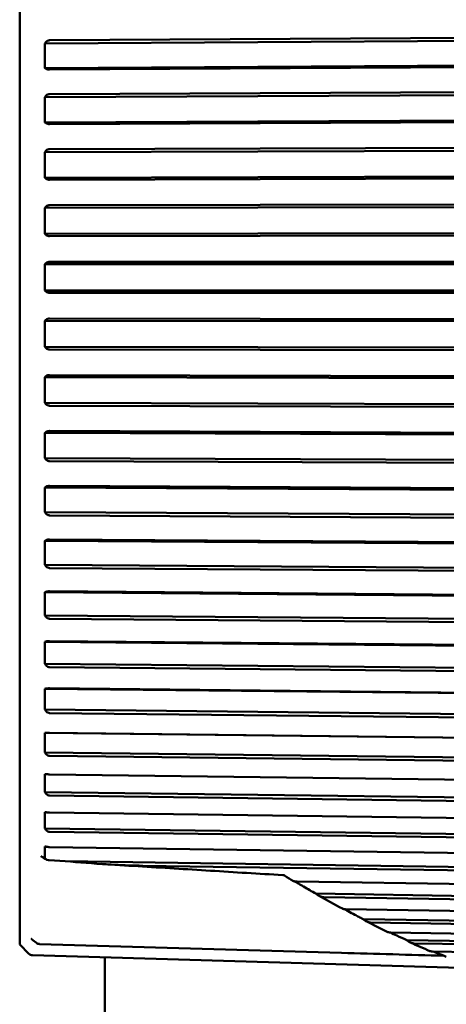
# Model space of a CAD drawing. Header units: millimetres. Extents: x 0 to 4584, y -120 to 1188.
# Tile 43 of 105: x 359 to 367, y 939 to 958. Entities that reach past the tile are written whole.
import ezdxf

# ---------------------------------------------------------------- set-up
doc = ezdxf.new("R2010")
doc.units = ezdxf.units.MM
doc.header["$LTSCALE"] = 2
doc.layers.add('Sichtbar (ISO)', color=7, linetype='Continuous', lineweight=50)

msp = doc.modelspace()

# ---------------------------------------------------------------- linework, layer by layer
at = {"layer": 'Sichtbar (ISO)'}
for p, q in [((359.0493, 940.3141), (359.0493, 965.4986)), ((376.3454, 957.6354), (359.5324, 957.5367)), ((376.3434, 957.6951), (359.6213, 957.5969)), ((359.5523, 957.5614), (359.5324, 957.5367)), ((376.3454, 957.1645), (359.5324, 957.0658)), ((359.5324, 957.0658), (359.5523, 957.0543)), ((359.6213, 957.0381), (376.3434, 957.1362)), ((376.3454, 956.5866), (359.5324, 956.5111)), ((359.5523, 956.5347), (359.5324, 956.5111)), ((376.3434, 956.6438), (359.6213, 956.5686)), ((376.3454, 956.1035), (359.5324, 956.028)), ((359.5324, 956.028), (359.5523, 956.0144)), ((359.6213, 955.9953), (376.3434, 956.0703)), ((376.3434, 955.567), (359.6213, 955.5154)), ((376.3454, 955.5127), (359.5324, 955.4609)), ((359.5523, 955.4832), (359.5324, 955.4609)), ((376.3454, 955.0206), (359.5324, 954.9688)), ((359.6213, 954.9313), (376.3434, 954.9828)), ((359.5324, 954.9688), (359.5523, 954.9533)), ((376.3454, 954.421), (359.5324, 954.3932)), ((359.5523, 954.4142), (359.5324, 954.3932)), ((376.3434, 954.472), (359.6213, 954.4443)), ((376.3454, 953.9233), (359.5324, 953.8955)), ((359.5324, 953.8955), (359.5523, 953.8782)), ((359.6213, 953.8536), (376.3434, 953.8812)), ((359.5523, 953.3348), (359.5324, 953.3154)), ((376.3454, 953.319), (359.5324, 953.3154)), ((376.3434, 953.3663), (359.6213, 953.3627)), ((376.3454, 952.819), (359.5324, 952.8154)), ((359.5324, 952.8154), (359.5523, 952.7965)), ((359.6213, 952.7693), (376.3434, 952.7728)), ((359.5523, 952.2525), (359.5324, 952.2348)), ((376.3454, 952.2141), (359.5324, 952.2348)), ((376.3434, 952.2574), (359.6213, 952.2779)), ((376.3454, 951.7153), (359.5324, 951.736)), ((359.5324, 951.736), (359.5523, 951.7155)), ((359.6213, 951.6861), (376.3434, 951.6654)), ((359.5523, 951.1747), (359.5324, 951.1587)), ((376.3454, 951.114), (359.5324, 951.1587)), ((376.3434, 951.153), (359.6213, 951.1975)), ((376.3454, 950.6198), (359.5324, 950.6646)), ((359.5324, 950.6646), (359.5523, 950.6426)), ((359.6213, 950.6111), (376.3434, 950.5665)), ((359.5523, 950.1087), (359.5324, 950.0946)), ((376.3454, 950.0261), (359.5324, 950.0946)), ((376.3434, 950.0606), (359.6213, 950.1288)), ((376.3454, 949.5399), (359.5324, 949.6085)), ((359.5324, 949.6085), (359.5523, 949.5852)), ((359.6213, 949.5518), (376.3434, 949.4835)), ((359.5523, 949.0619), (359.5324, 949.0497)), ((376.3454, 948.9578), (359.5324, 949.0497)), ((376.3434, 948.9876), (359.6213, 949.079)), ((376.3454, 948.483), (359.5324, 948.5749)), ((359.5324, 948.5749), (359.5523, 948.5505)), ((359.6213, 948.5155), (376.3434, 948.424)), ((359.5523, 948.0412), (359.5324, 948.0312)), ((376.3454, 947.9166), (359.5324, 948.0312)), ((376.3434, 947.9414), (359.6213, 948.0553)), ((376.3454, 947.4563), (359.5324, 947.5709)), ((359.5324, 947.5709), (359.5523, 947.5456)), ((359.6213, 947.5091), (376.3434, 947.395)), ((359.5523, 947.0539), (359.5324, 947.046)), ((376.3454, 946.9094), (359.5324, 947.046)), ((376.3434, 946.9291), (359.6213, 947.0648)), ((376.3454, 946.4668), (359.5324, 946.6034)), ((359.5324, 946.6034), (359.5523, 946.5773)), ((359.6213, 946.5396), (376.3434, 946.4037)), ((359.5523, 946.1064), (359.5324, 946.1007)), ((376.3454, 945.9432), (359.5324, 946.1007)), ((376.3434, 945.9576), (359.6213, 946.1142)), ((376.3454, 945.5213), (359.5324, 945.6789)), ((359.5324, 945.6789), (359.5523, 945.6522)), ((359.6213, 945.6136), (376.3434, 945.4568)), ((359.5523, 945.2055), (359.5324, 945.202)), ((376.3454, 945.0246), (359.5324, 945.202)), ((376.3434, 945.0336), (359.6213, 945.21)), ((376.3454, 944.6263), (359.5324, 944.8037)), ((359.5324, 944.8037), (359.5523, 944.7766)), ((359.6213, 944.7374), (376.3434, 944.5608)), ((359.5523, 944.3571), (359.5324, 944.3559)), ((376.3454, 944.1598), (359.5324, 944.3559)), ((376.3434, 944.1634), (359.6213, 944.3584)), ((376.3454, 943.7878), (359.5324, 943.984)), ((359.5324, 943.984), (359.5523, 943.9566)), ((359.6213, 943.917), (376.3434, 943.7218)), ((359.5523, 943.5672), (359.5324, 943.5682)), ((376.3434, 943.3528), (359.6213, 943.5652)), ((376.3454, 943.0117), (359.5324, 943.2251)), ((359.5324, 943.2251), (359.5523, 943.1977)), ((359.6213, 943.158), (376.3434, 942.9456)), ((359.5523, 942.841), (359.5324, 942.8443)), ((376.3434, 942.6076), (359.6213, 942.8357)), ((376.3454, 942.3031), (359.5324, 942.5324)), ((359.5324, 942.5324), (359.5523, 942.5052)), ((359.6213, 942.4656), (376.3434, 942.2374)), ((359.5523, 942.1836), (359.5324, 942.1892)), ((376.3434, 941.9327), (359.6213, 942.1751)), ((359.5481, 941.9438), (359.5013, 941.9746)), ((359.9222, 941.905), (359.6147, 941.9244)), ((376.3454, 941.6669), (359.9222, 941.905)), ((361.408, 941.8186), (376.3434, 941.6021)), ((376.3434, 941.3328), (364.3546, 941.5156)), ((376.3454, 941.1075), (364.7163, 941.2848)), ((364.8665, 941.219), (376.3434, 941.0439)), ((376.3434, 940.8119), (365.2836, 940.9877)), ((376.3454, 940.6287), (365.6175, 940.7993)), ((365.7618, 940.7352), (376.3434, 940.5669)), ((376.3434, 940.3736), (366.1499, 940.5412)), ((359.0493, 940.3141), (359.2273, 940.136)), ((359.3716, 940.3435), (359.3018, 940.3978)), ((359.43, 940.3222), (365.2029, 940.1534)), ((376.3454, 940.2338), (366.4527, 940.3964)), ((366.5903, 940.3345), (376.3433, 940.1741)), ((376.3434, 940.021), (366.9452, 940.1795)), ((359.2951, 940.1068), (367.8809, 939.8519)), ((360.678, 714.7469), (360.678, 940.0657))]:
    msp.add_line(p, q, dxfattribs=at)
for centre, start, end in [((359.4329, 940.4225), 232.1918, 268.29461), ((359.298, 940.2067), 225, 268.3)]:
    msp.add_arc(centre, 0.1, start, end, dxfattribs=at)
for centre, major_axis, ratio, start_param, end_param in [((372.3732, 957.3766), (-12.8279, -0.6662), 0.9416519, 6.2148544, 6.2537821), ((372.3732, 956.3272), (-12.8157, -0.8698), 0.9661935, 6.1982408, 6.2371684), ((372.3732, 955.2544), (-12.7828, -1.2639), 0.984135, 6.166719, 6.2056467), ((372.3732, 954.1656), (-12.6322, -2.329), 0.9953539, 6.0822269, 6.1211546), ((372.3732, 953.0681), (-7.3453, -10.5378), 0.9997735, 5.3017714, 5.340699), ((372.3732, 951.9696), (-12.4679, 3.0903), 0.9973637, 0.2228843, 0.261812), ((372.3732, 950.8775), (-12.7619, 1.4604), 0.9881409, 0.0931363, 0.1320639), ((372.3732, 949.7992), (-12.8094, 0.9572), 0.972168, 0.0530515, 0.0919792), ((372.3732, 948.7421), (-12.8252, 0.7151), 0.9495543, 0.0334287, 0.0723564), ((372.3732, 947.7135), (-12.8323, 0.5737), 0.9204541, 0.0216668, 0.0605945), ((372.3732, 946.7204), (-12.8361, 0.4818), 0.8850663, 0.0137425, 0.0526701), ((372.3732, 945.7695), (-12.8384, 0.4177), 0.8436326, 0.007974, 0.0469017), ((372.3732, 944.8673), (-12.8398, 0.3708), 0.796436, 0.0035339, 0.0424616), ((372.3732, 944.0201), (-12.8408, 0.3355), 0.743799, 6.2831525, 6.3220802), ((372.3732, 943.2336), (-12.8415, 0.3082), 0.6860811, 6.2801879, 6.3191156), ((372.3732, 942.5131), (-12.8419, 0.2869), 0.6236765, 6.2776529, 6.3165805), ((359.6744, 941.9803), (-0.1436, -0.0126), 0.3945794, 6.2566294, 7.2628151), ((359.6221, 941.9721), (-0.0862, 0.0018), 0.5570116, 1.3051274, 1.4955684), ((359.3632, 940.4767), (-0.0615, -0.0789), 0.6414498, 6.2831767, 6.2836947)]:
    msp.add_ellipse(centre, major_axis=major_axis, ratio=ratio, start_param=start_param, end_param=end_param, dxfattribs=at)
for points, knots in [([(359.5523, 957.5614), (359.5538, 957.5632), (359.5554, 957.565), (359.5653, 957.5758), (359.5773, 957.5849), (359.5985, 957.5941), (359.6106, 957.5968), (359.6213, 957.5969)], [0.0633683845, 0.0633683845, 0.0633683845, 0.0633683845, 0.0641085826, 0.0641085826, 0.0680336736, 0.0680336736, 0.0711820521, 0.0711820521, 0.0711820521, 0.0711820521]), ([(359.6213, 957.0381), (359.6106, 957.038), (359.5985, 957.0392), (359.5773, 957.0434), (359.5653, 957.0476), (359.5554, 957.0526), (359.5538, 957.0534), (359.5523, 957.0543)], [0.0001731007, 0.0001731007, 0.0001731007, 0.0001731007, 0.0033214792, 0.0033214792, 0.0072465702, 0.0072465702, 0.0079867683, 0.0079867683, 0.0079867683, 0.0079867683]), ([(359.5523, 956.5347), (359.5538, 956.5365), (359.5554, 956.5382), (359.5653, 956.5485), (359.5773, 956.5572), (359.5985, 956.566), (359.6106, 956.5685), (359.6213, 956.5686)], [0.0633683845, 0.0633683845, 0.0633683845, 0.0633683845, 0.0641085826, 0.0641085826, 0.0680336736, 0.0680336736, 0.0711820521, 0.0711820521, 0.0711820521, 0.0711820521]), ([(359.6213, 955.9953), (359.6106, 955.9952), (359.5985, 955.9966), (359.5773, 956.0016), (359.5653, 956.0065), (359.5554, 956.0124), (359.5538, 956.0134), (359.5523, 956.0144)], [0.0001731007, 0.0001731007, 0.0001731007, 0.0001731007, 0.0033214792, 0.0033214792, 0.0072465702, 0.0072465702, 0.0079867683, 0.0079867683, 0.0079867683, 0.0079867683]), ([(359.5523, 955.4832), (359.5538, 955.4849), (359.5554, 955.4866), (359.5653, 955.4963), (359.5773, 955.5046), (359.5985, 955.5129), (359.6106, 955.5153), (359.6213, 955.5154)], [0.0633683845, 0.0633683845, 0.0633683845, 0.0633683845, 0.0641085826, 0.0641085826, 0.0680336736, 0.0680336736, 0.0711820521, 0.0711820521, 0.0711820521, 0.0711820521]), ([(359.6213, 954.9313), (359.6106, 954.9313), (359.5985, 954.9329), (359.5773, 954.9386), (359.5653, 954.9443), (359.5554, 954.951), (359.5538, 954.9521), (359.5523, 954.9533)], [0.0001731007, 0.0001731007, 0.0001731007, 0.0001731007, 0.0033214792, 0.0033214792, 0.0072465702, 0.0072465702, 0.0079867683, 0.0079867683, 0.0079867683, 0.0079867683]), ([(359.5523, 954.4142), (359.5538, 954.4158), (359.5554, 954.4173), (359.5653, 954.4265), (359.5773, 954.4342), (359.5985, 954.442), (359.6106, 954.4442), (359.6213, 954.4443)], [0.0633683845, 0.0633683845, 0.0633683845, 0.0633683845, 0.0641085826, 0.0641085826, 0.0680336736, 0.0680336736, 0.0711820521, 0.0711820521, 0.0711820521, 0.0711820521]), ([(359.6213, 953.8536), (359.6106, 953.8536), (359.5985, 953.8554), (359.5773, 953.8618), (359.5653, 953.8681), (359.5554, 953.8756), (359.5538, 953.8769), (359.5523, 953.8782)], [0.0001731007, 0.0001731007, 0.0001731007, 0.0001731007, 0.0033214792, 0.0033214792, 0.0072465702, 0.0072465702, 0.0079867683, 0.0079867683, 0.0079867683, 0.0079867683]), ([(359.5523, 953.3348), (359.5538, 953.3363), (359.5554, 953.3377), (359.5653, 953.3462), (359.5773, 953.3533), (359.5985, 953.3606), (359.6106, 953.3626), (359.6213, 953.3627)], [0.0633683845, 0.0633683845, 0.0633683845, 0.0633683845, 0.0641085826, 0.0641085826, 0.0680336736, 0.0680336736, 0.0711820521, 0.0711820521, 0.0711820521, 0.0711820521]), ([(359.6213, 952.7693), (359.6106, 952.7694), (359.5985, 952.7714), (359.5773, 952.7784), (359.5653, 952.7854), (359.5554, 952.7936), (359.5538, 952.795), (359.5523, 952.7965)], [0.0001731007, 0.0001731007, 0.0001731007, 0.0001731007, 0.0033214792, 0.0033214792, 0.0072465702, 0.0072465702, 0.0079867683, 0.0079867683, 0.0079867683, 0.0079867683]), ([(359.5523, 952.2525), (359.5538, 952.2539), (359.5554, 952.2552), (359.5653, 952.263), (359.5773, 952.2695), (359.5985, 952.276), (359.6106, 952.2779), (359.6213, 952.2779)], [0.0633683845, 0.0633683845, 0.0633683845, 0.0633683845, 0.0641085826, 0.0641085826, 0.0680336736, 0.0680336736, 0.0711820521, 0.0711820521, 0.0711820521, 0.0711820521]), ([(359.6213, 951.6861), (359.6106, 951.6861), (359.5985, 951.6883), (359.5773, 951.6959), (359.5653, 951.7035), (359.5554, 951.7124), (359.5538, 951.7139), (359.5523, 951.7155)], [0.0001731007, 0.0001731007, 0.0001731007, 0.0001731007, 0.0033214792, 0.0033214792, 0.0072465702, 0.0072465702, 0.0079867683, 0.0079867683, 0.0079867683, 0.0079867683]), ([(359.5523, 951.1747), (359.5538, 951.1759), (359.5554, 951.1771), (359.5653, 951.1841), (359.5773, 951.1899), (359.5985, 951.1958), (359.6106, 951.1975), (359.6213, 951.1975)], [0.0633683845, 0.0633683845, 0.0633683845, 0.0633683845, 0.0641085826, 0.0641085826, 0.0680336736, 0.0680336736, 0.0711820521, 0.0711820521, 0.0711820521, 0.0711820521]), ([(359.6213, 950.6111), (359.6106, 950.6112), (359.5985, 950.6135), (359.5773, 950.6217), (359.5653, 950.6298), (359.5554, 950.6394), (359.5538, 950.641), (359.5523, 950.6426)], [0.0001731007, 0.0001731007, 0.0001731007, 0.0001731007, 0.0033214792, 0.0033214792, 0.0072465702, 0.0072465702, 0.0079867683, 0.0079867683, 0.0079867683, 0.0079867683]), ([(359.5523, 950.1087), (359.5538, 950.1098), (359.5554, 950.1108), (359.5653, 950.117), (359.5773, 950.1221), (359.5985, 950.1273), (359.6106, 950.1288), (359.6213, 950.1288)], [0.0633683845, 0.0633683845, 0.0633683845, 0.0633683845, 0.0641085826, 0.0641085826, 0.0680336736, 0.0680336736, 0.0711820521, 0.0711820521, 0.0711820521, 0.0711820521]), ([(359.6213, 949.5518), (359.6106, 949.5519), (359.5985, 949.5544), (359.5773, 949.5631), (359.5653, 949.5716), (359.5554, 949.5818), (359.5538, 949.5835), (359.5523, 949.5852)], [0.0001731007, 0.0001731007, 0.0001731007, 0.0001731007, 0.0033214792, 0.0033214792, 0.0072465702, 0.0072465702, 0.0079867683, 0.0079867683, 0.0079867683, 0.0079867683]), ([(359.5523, 949.0619), (359.5538, 949.0628), (359.5554, 949.0637), (359.5653, 949.0689), (359.5773, 949.0734), (359.5985, 949.0778), (359.6106, 949.079), (359.6213, 949.079)], [0.0633683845, 0.0633683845, 0.0633683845, 0.0633683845, 0.0641085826, 0.0641085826, 0.0680336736, 0.0680336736, 0.0711820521, 0.0711820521, 0.0711820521, 0.0711820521]), ([(359.6213, 948.5155), (359.6106, 948.5156), (359.5985, 948.5182), (359.5773, 948.5273), (359.5653, 948.5363), (359.5554, 948.5469), (359.5538, 948.5487), (359.5523, 948.5505)], [0.0001731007, 0.0001731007, 0.0001731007, 0.0001731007, 0.0033214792, 0.0033214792, 0.0072465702, 0.0072465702, 0.0079867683, 0.0079867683, 0.0079867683, 0.0079867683]), ([(359.5523, 948.0412), (359.5538, 948.042), (359.5554, 948.0427), (359.5653, 948.0471), (359.5773, 948.0508), (359.5985, 948.0544), (359.6106, 948.0554), (359.6213, 948.0553)], [0.0633683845, 0.0633683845, 0.0633683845, 0.0633683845, 0.0641085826, 0.0641085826, 0.0680336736, 0.0680336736, 0.0711820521, 0.0711820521, 0.0711820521, 0.0711820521]), ([(359.6213, 947.5091), (359.6106, 947.5092), (359.5985, 947.512), (359.5773, 947.5214), (359.5653, 947.5308), (359.5554, 947.5418), (359.5538, 947.5437), (359.5523, 947.5456)], [0.0001731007, 0.0001731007, 0.0001731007, 0.0001731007, 0.0033214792, 0.0033214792, 0.0072465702, 0.0072465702, 0.0079867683, 0.0079867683, 0.0079867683, 0.0079867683]), ([(359.5523, 947.0539), (359.5538, 947.0545), (359.5554, 947.055), (359.5653, 947.0585), (359.5773, 947.0613), (359.5985, 947.0641), (359.6106, 947.0649), (359.6213, 947.0648)], [0.0633683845, 0.0633683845, 0.0633683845, 0.0633683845, 0.0641085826, 0.0641085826, 0.0680336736, 0.0680336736, 0.0711820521, 0.0711820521, 0.0711820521, 0.0711820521]), ([(359.6213, 946.5396), (359.6106, 946.5397), (359.5985, 946.5426), (359.5773, 946.5524), (359.5653, 946.562), (359.5554, 946.5734), (359.5538, 946.5753), (359.5523, 946.5773)], [0.0001731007, 0.0001731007, 0.0001731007, 0.0001731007, 0.0033214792, 0.0033214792, 0.0072465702, 0.0072465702, 0.0079867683, 0.0079867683, 0.0079867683, 0.0079867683]), ([(359.5523, 946.1064), (359.5538, 946.1069), (359.5554, 946.1073), (359.5653, 946.1098), (359.5773, 946.1118), (359.5985, 946.1138), (359.6106, 946.1143), (359.6213, 946.1142)], [0.0633683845, 0.0633683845, 0.0633683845, 0.0633683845, 0.0641085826, 0.0641085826, 0.0680336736, 0.0680336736, 0.0711820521, 0.0711820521, 0.0711820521, 0.0711820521]), ([(359.6213, 945.6136), (359.6106, 945.6137), (359.5985, 945.6167), (359.5773, 945.6267), (359.5653, 945.6365), (359.5554, 945.6482), (359.5538, 945.6501), (359.5523, 945.6522)], [0.0001731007, 0.0001731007, 0.0001731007, 0.0001731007, 0.0033214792, 0.0033214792, 0.0072465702, 0.0072465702, 0.0079867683, 0.0079867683, 0.0079867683, 0.0079867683]), ([(359.5523, 945.2055), (359.5538, 945.2058), (359.5554, 945.206), (359.5653, 945.2075), (359.5773, 945.2087), (359.5985, 945.2099), (359.6106, 945.2101), (359.6213, 945.21)], [0.0633683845, 0.0633683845, 0.0633683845, 0.0633683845, 0.0641085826, 0.0641085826, 0.0680336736, 0.0680336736, 0.0711820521, 0.0711820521, 0.0711820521, 0.0711820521]), ([(359.6213, 944.7374), (359.6106, 944.7376), (359.5985, 944.7405), (359.5773, 944.7507), (359.5653, 944.7607), (359.5554, 944.7726), (359.5538, 944.7746), (359.5523, 944.7766)], [0.0001731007, 0.0001731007, 0.0001731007, 0.0001731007, 0.0033214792, 0.0033214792, 0.0072465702, 0.0072465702, 0.0079867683, 0.0079867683, 0.0079867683, 0.0079867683]), ([(359.5523, 944.3571), (359.5538, 944.3572), (359.5554, 944.3573), (359.5653, 944.3578), (359.5773, 944.3582), (359.5985, 944.3585), (359.6106, 944.3585), (359.6213, 944.3584)], [0.0633683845, 0.0633683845, 0.0633683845, 0.0633683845, 0.0641085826, 0.0641085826, 0.0680336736, 0.0680336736, 0.0711820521, 0.0711820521, 0.0711820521, 0.0711820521]), ([(359.6213, 943.917), (359.6106, 943.9172), (359.5985, 943.9202), (359.5773, 943.9305), (359.5653, 943.9406), (359.5554, 943.9525), (359.5538, 943.9545), (359.5523, 943.9566)], [0.0001731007, 0.0001731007, 0.0001731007, 0.0001731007, 0.0033214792, 0.0033214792, 0.0072465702, 0.0072465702, 0.0079867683, 0.0079867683, 0.0079867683, 0.0079867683]), ([(359.5523, 943.5672), (359.5538, 943.5671), (359.5554, 943.567), (359.5653, 943.5666), (359.5773, 943.5661), (359.5985, 943.5655), (359.6106, 943.5653), (359.6213, 943.5652)], [0.0633683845, 0.0633683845, 0.0633683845, 0.0633683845, 0.0641085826, 0.0641085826, 0.0680336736, 0.0680336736, 0.0711820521, 0.0711820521, 0.0711820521, 0.0711820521]), ([(359.6213, 943.158), (359.6106, 943.1582), (359.5985, 943.1612), (359.5773, 943.1716), (359.5653, 943.1817), (359.5554, 943.1937), (359.5538, 943.1957), (359.5523, 943.1977)], [0.0001731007, 0.0001731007, 0.0001731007, 0.0001731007, 0.0033214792, 0.0033214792, 0.0072465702, 0.0072465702, 0.0079867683, 0.0079867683, 0.0079867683, 0.0079867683]), ([(359.5523, 942.841), (359.5538, 942.8408), (359.5554, 942.8405), (359.5653, 942.8391), (359.5773, 942.8378), (359.5985, 942.8364), (359.6106, 942.8359), (359.6213, 942.8357)], [0.0633683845, 0.0633683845, 0.0633683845, 0.0633683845, 0.0641085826, 0.0641085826, 0.0680336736, 0.0680336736, 0.0711820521, 0.0711820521, 0.0711820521, 0.0711820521]), ([(359.6213, 942.4656), (359.6106, 942.4658), (359.5985, 942.4688), (359.5773, 942.4791), (359.5653, 942.4892), (359.5554, 942.5011), (359.5538, 942.5031), (359.5523, 942.5052)], [0.0001731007, 0.0001731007, 0.0001731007, 0.0001731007, 0.0033214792, 0.0033214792, 0.0072465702, 0.0072465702, 0.0079867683, 0.0079867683, 0.0079867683, 0.0079867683]), ([(359.5523, 942.1836), (359.5538, 942.1832), (359.5554, 942.1828), (359.5653, 942.1804), (359.5773, 942.1783), (359.5985, 942.176), (359.6106, 942.1753), (359.6213, 942.1751)], [0.0633683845, 0.0633683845, 0.0633683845, 0.0633683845, 0.0641085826, 0.0641085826, 0.0680336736, 0.0680336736, 0.0711820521, 0.0711820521, 0.0711820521, 0.0711820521]), ([(359.5013, 941.9746), (359.4939, 941.9795), (359.4868, 941.9838), (359.4745, 941.9907), (359.4691, 941.9934), (359.4617, 941.9965), (359.4592, 941.9975), (359.4565, 941.9984), (359.4558, 941.9985), (359.4557, 941.9986), (359.4557, 941.9986), (359.4557, 941.9986)], [0, 0, 0, 0, 0.00347997, 0.00347997, 0.006599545, 0.006599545, 0.008764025, 0.008764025, 0.010217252, 0.010217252, 0.010357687, 0.010357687, 0.010357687, 0.010357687]), ([(361.408, 941.8186), (361.3604, 941.8193), (361.3125, 941.8204), (361.0902, 941.8265), (360.9121, 941.8347), (360.4583, 941.8607), (360.1827, 941.8813), (359.9222, 941.905)], [0.03529732, 0.03529732, 0.03529732, 0.03529732, 0.04883347, 0.04883347, 0.09766694, 0.09766694, 0.17315678, 0.17315678, 0.17315678, 0.17315678]), ([(364.0836, 941.6384), (363.8527, 941.6524), (363.6218, 941.6665), (363.16, 941.6948), (362.9291, 941.709), (362.4674, 941.7374), (362.2365, 941.7516), (361.7747, 941.7801), (361.5438, 941.7944), (361.082, 941.823), (360.8511, 941.8374), (360.6202, 941.8517)], [1.5503082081, 1.5503082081, 1.5503082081, 1.5503082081, 1.5507533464, 1.5507533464, 1.5511984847, 1.5511984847, 1.5516436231, 1.5516436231, 1.5520887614, 1.5520887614, 1.5525338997, 1.5525338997, 1.5525338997, 1.5525338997]), ([(364.288, 941.526), (364.2912, 941.5242), (364.2955, 941.5225), (364.3066, 941.5197), (364.3131, 941.5185), (364.3311, 941.5164), (364.3429, 941.5158), (364.3546, 941.5156)], [-0.0080030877, -0.0080030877, -0.0080030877, -0.0080030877, -0.0057989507, -0.0057989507, -0.0035110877, -0.0035110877, -0.000001, -0.000001, -0.000001, -0.000001]), ([(364.4813, 941.4207), (364.4491, 941.4384), (364.4151, 941.458), (364.3579, 941.491), (364.3331, 941.5053), (364.3086, 941.5194)], [-0.030361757, -0.030361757, -0.030361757, -0.030361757, -0.0152108, -0.0152108, -0.004042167, -0.004042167, -0.004042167, -0.004042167]), ([(364.7157, 941.2852), (364.677, 941.3072), (364.6381, 941.3296), (364.56, 941.3745), (364.5209, 941.397), (364.4813, 941.4207)], [-0.036029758, -0.036029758, -0.036029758, -0.036029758, -0.018244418, -0.018244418, -0.000335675, -0.000335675, -0.000335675, -0.000335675]), ([(364.8665, 941.219), (364.8546, 941.2192), (364.8426, 941.221), (364.8174, 941.2271), (364.804, 941.2319), (364.7643, 941.2494), (364.7387, 941.266), (364.7157, 941.2852)], [-0.016876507, -0.016876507, -0.016876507, -0.016876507, -0.013280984, -0.013280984, -0.009047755, -0.009047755, -0.000134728, -0.000134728, -0.000134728, -0.000134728]), ([(365.222, 940.9984), (365.2246, 940.997), (365.2277, 940.9957), (365.2371, 940.9926), (365.2438, 940.9912), (365.2613, 940.9886), (365.2725, 940.9879), (365.2836, 940.9877)], [-0.0071010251, -0.0071010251, -0.0071010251, -0.0071010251, -0.0056450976, -0.0056450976, -0.0033215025, -0.0033215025, -0.000000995, -0.000000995, -0.000000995, -0.000000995]), ([(365.2541, 940.9898), (365.2811, 940.9756), (365.3079, 940.9615), (365.3766, 940.9256), (365.4183, 940.9037), (365.4601, 940.8818)], [0.006853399, 0.006853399, 0.006853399, 0.006853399, 0.019631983, 0.019631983, 0.039498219, 0.039498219, 0.039498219, 0.039498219]), ([(365.6172, 940.7994), (365.591, 940.8131), (365.5648, 940.8269), (365.5124, 940.8544), (365.4862, 940.8681), (365.4601, 940.8818)], [-0.024960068, -0.024960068, -0.024960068, -0.024960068, -0.012465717, -0.012465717, -0.000014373, -0.000014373, -0.000014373, -0.000014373]), ([(365.7618, 940.7352), (365.7508, 940.7353), (365.7396, 940.737), (365.7164, 940.7425), (365.7041, 940.7467), (365.6663, 940.7631), (365.6405, 940.7794), (365.6172, 940.7994)], [-0.017347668, -0.017347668, -0.017347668, -0.017347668, -0.013716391, -0.013716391, -0.00949499, -0.00949499, -0.000116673, -0.000116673, -0.000116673, -0.000116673]), ([(366.0946, 940.5511), (366.0959, 940.5505), (366.0974, 940.5498), (366.1047, 940.5469), (366.1115, 940.5452), (366.1287, 940.5422), (366.1393, 940.5414), (366.1499, 940.5412)], [-0.0061482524, -0.0061482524, -0.0061482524, -0.0061482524, -0.0055317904, -0.0055317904, -0.0031726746, -0.0031726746, -0.0000009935, -0.0000009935, -0.0000009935, -0.0000009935]), ([(366.4528, 940.3961), (366.3898, 940.4255), (366.3271, 940.4548), (366.2232, 940.5032), (366.1821, 940.5224), (366.1409, 940.5415)], [-0.062500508, -0.062500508, -0.062500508, -0.062500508, -0.031072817, -0.031072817, -0.010466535, -0.010466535, -0.010466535, -0.010466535]), ([(359.3017, 940.3978), (359.2962, 940.4021), (359.291, 940.406), (359.2822, 940.4124), (359.2784, 940.4149), (359.2736, 940.418), (359.2721, 940.4189), (359.2711, 940.4195), (359.2709, 940.4196), (359.2709, 940.4196)], [0, 0, 0, 0, 0.0029033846, 0.0029033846, 0.00554352, 0.00554352, 0.0073221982, 0.0073221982, 0.0080685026, 0.0080685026, 0.0080685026, 0.0080685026]), ([(366.5903, 940.3345), (366.5792, 940.3347), (366.568, 940.3364), (366.5448, 940.342), (366.5326, 940.3464), (366.4962, 940.3629), (366.4728, 940.3785), (366.4528, 940.3961)], [-0.015646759, -0.015646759, -0.015646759, -0.015646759, -0.012283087, -0.012283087, -0.008399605, -0.008399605, -0.000011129, -0.000011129, -0.000011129, -0.000011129]), ([(366.8976, 940.1878), (366.9032, 940.1854), (366.9097, 940.1836), (366.9257, 940.1805), (366.9354, 940.1797), (366.9452, 940.1795)], [-0.0051308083, -0.0051308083, -0.0051308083, -0.0051308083, -0.002921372, -0.002921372, -0.0000009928, -0.0000009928, -0.0000009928, -0.0000009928]), ([(367.2112, 940.0795), (367.155, 940.1019), (367.0987, 940.1243), (367.0152, 940.1576), (366.9879, 940.1684), (366.9607, 940.1792)], [-0.060718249, -0.060718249, -0.060718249, -0.060718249, -0.030535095, -0.030535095, -0.015930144, -0.015930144, -0.015930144, -0.015930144])]:
    msp.add_open_spline(points, degree=3, knots=knots, dxfattribs=at)
msp.add_rational_spline([(359.5324, 942.1892), (359.5285, 942.0792), (359.5308, 941.9692)], [1.69312184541, 1.69337500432, 1.69322830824], degree=2, dxfattribs=at)
for points in [[(364.1149, 941.6287), (364.1057, 941.6342), (364.0942, 941.6377), (364.0836, 941.6384)], [(364.288, 941.526), (364.2305, 941.5599), (364.1728, 941.5941), (364.1149, 941.6287)], [(365.222, 940.9984), (365.0715, 941.0796), (364.9194, 941.1636), (364.766, 941.2502)], [(366.0946, 940.5511), (365.9571, 940.6176), (365.8178, 940.687), (365.6769, 940.7591)], [(359.3716, 940.3435), (359.3716, 940.3435), (359.3716, 940.3435), (359.3716, 940.3434)], [(359.43, 940.3222), (359.43, 940.3222), (359.43, 940.3222), (359.43, 940.3222)], [(366.8976, 940.1878), (366.7741, 940.2395), (366.6484, 940.2942), (366.521, 940.3517)], [(367.168, 940.0967), (366.5132, 940.1159), (365.8583, 940.1348), (365.2033, 940.1537)]]:
    msp.add_open_spline(points, degree=3, dxfattribs=at)

doc.saveas('drawing.dxf')
